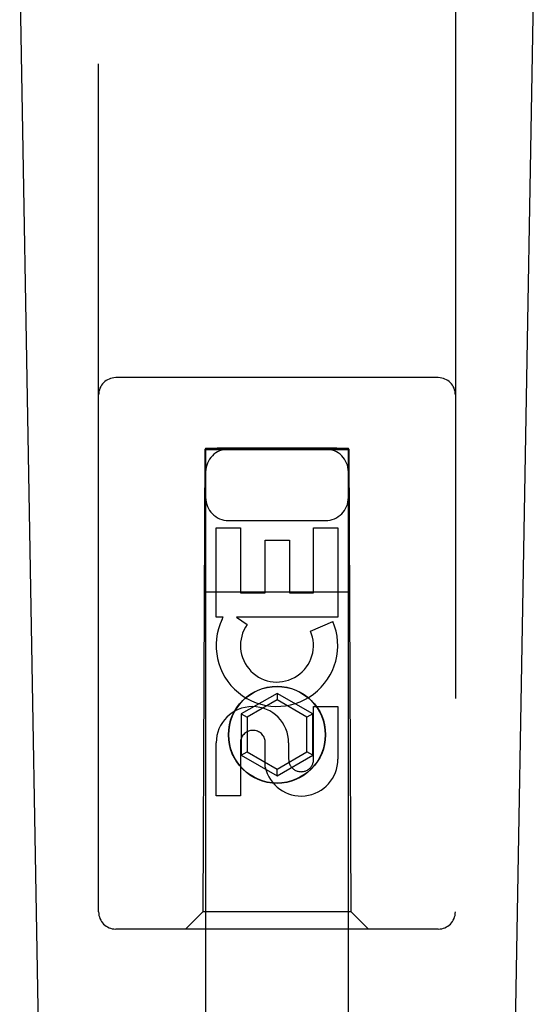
# Model space of a CAD drawing. Header units: inches. Extents: x 0 to 270, y 0 to 175.
# Tile 7 of 95: x 73.264 to 74.166, y 82.396 to 84.119. Entities that reach past the tile are written whole.
import ezdxf

# ---------------------------------------------------------------- set-up
doc = ezdxf.new("R2010")
doc.units = ezdxf.units.IN
doc.header["$LTSCALE"] = 14.84127
doc.header["$MEASUREMENT"] = 0
doc.linetypes.add('HIDDEN', pattern=[0.2, 0.1, -0.1])
doc.layers.add('LEFT_OR_SECONDARY_DOOR_ASSEMBLY', color=7, linetype='CONTINUOUS')

msp = doc.modelspace()

# ---------------------------------------------------------------- linework, layer by layer
at = {"layer": 'LEFT_OR_SECONDARY_DOOR_ASSEMBLY', "color": 8, "linetype": 'HIDDEN'}
for p, q in [((73.4024, 82.5579), (73.4024, 84.4154)), ((74.0274, 84.4154), (74.0274, 82.5579)), ((73.9974, 83.4929), (73.4324, 83.4929)), ((73.5899, 83.3696), (73.5899, 55.3679)), ((73.5906, 83.3696), (73.5918, 83.3696)), ((73.5918, 83.3696), (73.5958, 83.3697)), ((73.8199, 83.3697), (73.6099, 83.3697)), ((73.8199, 83.3697), (73.8327, 83.3697)), ((73.8327, 83.3697), (73.8372, 83.3697)), ((73.8399, 55.3679), (73.8399, 83.3696)), ((73.5884, 83.3679), (73.5849, 82.5579)), ((73.5884, 83.3679), (73.8414, 83.3679)), ((73.597, 83.3666), (73.5926, 83.3666)), ((73.6099, 83.3665), (73.597, 83.3666)), ((73.8216, 83.3665), (73.6099, 83.3665)), ((73.834, 83.3666), (73.8216, 83.3665)), ((73.838, 83.3666), (73.834, 83.3666)), ((73.8392, 83.3666), (73.838, 83.3666)), ((73.8449, 82.5579), (73.8414, 83.3679)), ((73.6299, 83.2429), (73.7999, 83.2429)), ((73.6083, 83.0739), (73.6083, 83.23)), ((73.6083, 83.23), (73.6507, 83.23)), ((73.6507, 83.23), (73.6507, 83.1165)), ((73.7791, 83.1165), (73.7791, 83.23)), ((73.7791, 83.23), (73.8215, 83.23)), ((73.8215, 83.23), (73.8215, 83.0739)), ((73.6942, 83.1165), (73.6942, 83.2087)), ((73.6942, 83.2087), (73.7367, 83.2087)), ((73.7367, 83.2087), (73.7367, 83.1165)), ((73.5873, 83.1179), (73.8425, 83.1179)), ((73.6507, 83.1165), (73.6942, 83.1165)), ((73.7367, 83.1165), (73.7791, 83.1165)), ((73.6206, 83.0739), (73.6083, 83.0739)), ((73.6188, 83.0704), (73.6206, 83.0739)), ((73.6439, 83.0739), (73.6625, 83.0609)), ((73.8215, 83.0739), (73.6439, 83.0739)), ((73.7734, 83.0495), (73.8125, 83.0664)), ((73.7149, 82.9403), (73.6524, 82.9043)), ((73.7149, 82.9403), (73.7149, 82.9288)), ((73.7774, 82.9043), (73.7149, 82.9403)), ((73.7149, 82.9288), (73.6624, 82.8985)), ((73.7674, 82.8985), (73.7149, 82.9288)), ((73.6524, 82.9043), (73.6524, 82.8321)), ((73.6524, 82.9043), (73.6624, 82.8985)), ((73.7774, 82.9043), (73.7674, 82.8985)), ((73.7774, 82.8321), (73.7774, 82.9043)), ((73.7791, 82.8252), (73.7791, 82.9176)), ((73.7791, 82.9176), (73.8215, 82.9176)), ((73.8215, 82.9176), (73.8215, 82.8252)), ((73.6624, 82.8985), (73.6624, 82.8379)), ((73.7674, 82.8379), (73.7674, 82.8985)), ((73.6083, 82.7613), (73.6083, 82.8537)), ((73.6507, 82.8537), (73.6507, 82.7613)), ((73.6943, 82.8114), (73.6943, 82.8577)), ((73.7352, 82.8537), (73.7352, 82.8252)), ((73.6524, 82.8321), (73.6624, 82.8379)), ((73.6624, 82.8379), (73.7149, 82.8076)), ((73.7149, 82.8076), (73.7674, 82.8379)), ((73.7774, 82.8321), (73.7674, 82.8379)), ((73.6524, 82.8321), (73.7149, 82.796)), ((73.7149, 82.796), (73.7774, 82.8321)), ((73.7149, 82.796), (73.7149, 82.8076)), ((73.6507, 82.7613), (73.6083, 82.7613)), ((73.5849, 82.5579), (73.5549, 82.5279)), ((73.8449, 82.5579), (73.5849, 82.5579)), ((73.8449, 82.5579), (73.8749, 82.5279)), ((73.9974, 82.5279), (73.4324, 82.5279))]:
    msp.add_line(p, q, dxfattribs=at)
at = {"layer": 'LEFT_OR_SECONDARY_DOOR_ASSEMBLY', "color": 7, "linetype": 'Continuous'}
for p, q in [((73.3364, 80.1059), (73.2641, 84.2452)), ((74.0934, 80.1059), (74.1657, 84.2452))]:
    msp.add_line(p, q, dxfattribs=at)
at = {"layer": 'LEFT_OR_SECONDARY_DOOR_ASSEMBLY', "color": 8, "linetype": 'HIDDEN'}
for points in [[(73.5899, 83.3696), (73.59, 83.3696), (73.5902, 83.3696), (73.5906, 83.3696)], [(73.5958, 83.3697), (73.6081, 83.3697), (73.6099, 83.3697)], [(73.8372, 83.3697), (73.8387, 83.3696), (73.8392, 83.3696), (73.8396, 83.3696), (73.8398, 83.3696), (73.8399, 83.3696)], [(73.5926, 83.3666), (73.5911, 83.3666), (73.5906, 83.3666), (73.5902, 83.3666), (73.59, 83.3666), (73.5899, 83.3666)], [(73.8399, 83.3666), (73.8398, 83.3666), (73.8396, 83.3666), (73.8392, 83.3666)]]:
    msp.add_lwpolyline(points, dxfattribs=at)
for radius in [0.085, 0.0845]:
    msp.add_circle((73.7149, 82.8679), radius, dxfattribs=at)
for centre, radius, start, end in [((73.4324, 83.4629), 0.03, 90, 180), ((73.9974, 83.4629), 0.03, 0, 90), ((73.6299, 83.3279), 0.04, 90, 180), ((73.7999, 83.3279), 0.04, 0, 90), ((73.6299, 83.2829), 0.04, 180, 270), ((73.7999, 83.2829), 0.04, 270, 360), ((73.7148, 83.0241), 0.1065, 154.2636, 23.4027), ((73.7148, 83.0241), 0.0639, 144.8895, 23.4026), ((73.6718, 82.8537), 0.0635, 0, 180), ((73.6727, 82.8537), 0.0219, 10.307, 180), ((73.7572, 82.8251), 0.0644, 192.2995, 0.0775), ((73.7572, 82.8252), 0.0219, 179.9011, 360), ((73.4324, 82.5579), 0.03, 180, 270), ((73.9974, 82.5579), 0.03, 270, 360)]:
    msp.add_arc(centre, radius, start, end, dxfattribs=at)

doc.saveas('drawing.dxf')
